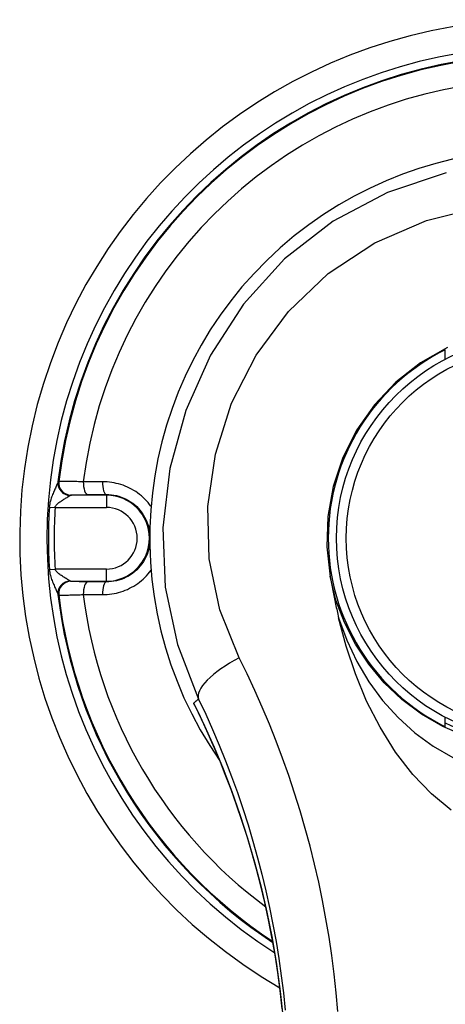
# Model space of a CAD drawing. Header units: inches. Extents: x 18 to 169, y 12 to 113.
# Tile 18 of 27: x 103.875 to 104.559, y 62.259 to 63.843. Entities that reach past the tile are written whole.
import ezdxf

# ---------------------------------------------------------------- set-up
doc = ezdxf.new("R2010")
doc.units = ezdxf.units.IN
doc.header["$MEASUREMENT"] = 0
doc.layers.add('Visible Edges(ANSI)', color=7, linetype='Continuous', lineweight=25)
doc.layers.add('Visible Tangent Edges(ANSI)', color=7, linetype='Continuous', lineweight=25)

msp = doc.modelspace()

# ---------------------------------------------------------------- linework, layer by layer
at = {"layer": 'Visible Edges(ANSI)'}
for p, q in [((104.5586, 63.2968), (104.5586, 63.3118)), ((104.5586, 62.7057), (104.5586, 62.7206))]:
    msp.add_line(p, q, dxfattribs=at)
at = {"layer": 'Visible Edges(ANSI)', "flags": 128}
for points in [[(104.5623, 63.3157), (104.5186, 63.2907), (104.4791, 63.2598), (104.4448, 63.2235), (104.4162, 63.1828), (104.394, 63.1387), (104.3785, 63.092), (104.3699, 63.0437), (104.3682, 62.995), (104.3735, 62.9468)], [(104.3735, 62.9468), (104.374, 62.944), (104.3745, 62.9413), (104.375, 62.9385), (104.3755, 62.9358), (104.3761, 62.933), (104.3766, 62.9303), (104.3771, 62.9275), (104.3777, 62.9248), (104.3782, 62.922), (104.3788, 62.9193), (104.3793, 62.9165), (104.3799, 62.9138), (104.3805, 62.911), (104.3811, 62.9083), (104.3816, 62.9056), (104.3822, 62.9028), (104.3828, 62.9001), (104.3834, 62.8973), (104.384, 62.8946), (104.3846, 62.8918), (104.3852, 62.8891), (104.3858, 62.8864), (104.3865, 62.8836), (104.3871, 62.8809)], [(104.5681, 62.5714), (104.5362, 62.5976), (104.5064, 62.6288), (104.4787, 62.6647), (104.4538, 62.7046), (104.4322, 62.7468), (104.414, 62.7906), (104.3991, 62.8352), (104.3871, 62.8809)], [(104.156, 62.7398), (104.1718, 62.7068), (104.187, 62.6728), (104.2015, 62.6377), (104.2154, 62.6016), (104.2285, 62.5645), (104.2408, 62.5265), (104.2521, 62.4875), (104.2625, 62.4476), (104.2719, 62.407), (104.2802, 62.3654), (104.2874, 62.323), (104.2934, 62.2798), (104.2982, 62.2359), (104.3016, 62.1914), (104.3038, 62.1464), (104.3045, 62.1011)]]:
    msp.add_lwpolyline(points, dxfattribs=at)
at = {"layer": 'Visible Edges(ANSI)'}
msp.add_circle((104.7086, 63.0087), 0.3248, dxfattribs=at)
for radius, start, end in [(0.834, 299.9141, 240.0859), (0.625, 325.0605, 214.9395), (0.3382, 116.3321, 243.6679), (0.3325, 243.1831, 296.8169)]:
    msp.add_arc((104.7086, 63.0087), radius, start, end, dxfattribs=at)
at = {"layer": 'Visible Tangent Edges(ANSI)'}
for p, q in [((103.9374, 63.1001), (103.9367, 63.1)), ((104.0138, 63.079), (104.0138, 63.078)), ((103.9562, 63.078), (103.9569, 63.0781)), ((104.0138, 63.078), (103.9562, 63.078)), ((104.0138, 63.078), (104.0138, 63.0583)), ((103.9221, 63.0589), (103.9315, 63.0583)), ((103.9315, 63.0583), (104.0138, 63.0583)), ((103.9221, 62.9586), (103.9315, 62.9592)), ((104.0138, 62.9592), (103.9315, 62.9592)), ((104.0138, 62.9395), (104.0138, 62.9592)), ((103.9569, 62.9393), (103.9562, 62.9395)), ((103.9562, 62.9395), (104.0138, 62.9395)), ((104.0138, 62.9385), (104.0138, 62.9395)), ((103.9367, 62.9175), (103.9374, 62.9173))]:
    msp.add_line(p, q, dxfattribs=at)
at = {"layer": 'Visible Tangent Edges(ANSI)', "flags": 128}
for points in [[(104.5599, 63.5965), (104.4657, 63.5649), (104.3782, 63.5185), (104.3003, 63.4579), (104.2344, 63.3854), (104.1813, 63.3034), (104.1415, 63.2143), (104.1157, 63.1208), (104.1044, 63.0252), (104.1084, 62.93), (104.1281, 62.8376), (104.162, 62.75)], [(104.2273, 62.8166), (104.1963, 62.8938), (104.1791, 62.9754), (104.1769, 63.0595), (104.1891, 63.1437), (104.2152, 63.2257), (104.2545, 63.3031), (104.3065, 63.3736), (104.3705, 63.4346), (104.4455, 63.484), (104.5285, 63.5199), (104.6169, 63.542)], [(103.9361, 63.0992), (103.9359, 63.0986), (103.9356, 63.0979), (103.9353, 63.097), (103.9348, 63.096), (103.9343, 63.0949), (103.9338, 63.0936), (103.9332, 63.0923), (103.9325, 63.0909), (103.9319, 63.0894), (103.9312, 63.0878), (103.9304, 63.0861), (103.9297, 63.0844), (103.9289, 63.0827), (103.9282, 63.0808), (103.9274, 63.0789), (103.9266, 63.077), (103.9259, 63.075), (103.9252, 63.0729), (103.9245, 63.0708), (103.9238, 63.0685), (103.9232, 63.0662), (103.9228, 63.0639), (103.9224, 63.0614), (103.9221, 63.0589)], [(103.9367, 63.1), (103.9367, 63.0999), (103.9367, 63.0999), (103.9366, 63.0999), (103.9366, 63.0999), (103.9366, 63.0999), (103.9366, 63.0999), (103.9365, 63.0999), (103.9365, 63.0998), (103.9365, 63.0998), (103.9365, 63.0998), (103.9364, 63.0998), (103.9364, 63.0997), (103.9364, 63.0997), (103.9364, 63.0997), (103.9363, 63.0996), (103.9363, 63.0996), (103.9363, 63.0996), (103.9363, 63.0995), (103.9362, 63.0995), (103.9362, 63.0994), (103.9362, 63.0994), (103.9362, 63.0993), (103.9361, 63.0993), (103.9361, 63.0992)], [(103.9768, 63.0994), (103.9741, 63.0995), (103.9715, 63.0996), (103.9689, 63.0996), (103.9664, 63.0997), (103.9639, 63.0998), (103.9616, 63.0998), (103.9593, 63.0999), (103.9571, 63.1), (103.9551, 63.1), (103.9531, 63.1), (103.9512, 63.1001), (103.9494, 63.1001), (103.9477, 63.1001), (103.9462, 63.1002), (103.9447, 63.1002), (103.9434, 63.1002), (103.9422, 63.1002), (103.9411, 63.1002), (103.9402, 63.1002), (103.9393, 63.1002), (103.9387, 63.1002), (103.9381, 63.1002), (103.9377, 63.1001), (103.9374, 63.1001)], [(104.0077, 63.0994), (104.0064, 63.0994), (104.0051, 63.0994), (104.0038, 63.0994), (104.0025, 63.0994), (104.0012, 63.0994), (103.9999, 63.0994), (103.9986, 63.0994), (103.9973, 63.0994), (103.996, 63.0994), (103.9947, 63.0994), (103.9934, 63.0994), (103.9921, 63.0994), (103.9908, 63.0994), (103.9896, 63.0994), (103.9883, 63.0994), (103.987, 63.0994), (103.9857, 63.0994), (103.9844, 63.0994), (103.9831, 63.0994), (103.9819, 63.0994), (103.9806, 63.0994), (103.9793, 63.0994), (103.978, 63.0994), (103.9768, 63.0994)], [(104.0855, 63.0602), (104.0832, 63.0632), (104.0808, 63.0662), (104.0783, 63.069), (104.0757, 63.0717), (104.0729, 63.0744), (104.0701, 63.0769), (104.0671, 63.0793), (104.0641, 63.0815), (104.061, 63.0837), (104.0578, 63.0857), (104.0545, 63.0876), (104.0511, 63.0893), (104.0476, 63.091), (104.0442, 63.0924), (104.0406, 63.0938), (104.0371, 63.0949), (104.0335, 63.096), (104.0298, 63.0969), (104.0262, 63.0977), (104.0225, 63.0983), (104.0188, 63.0988), (104.0151, 63.0992), (104.0114, 63.0994), (104.0077, 63.0994)], [(103.9569, 63.0781), (103.9571, 63.0782), (103.9574, 63.0782), (103.9578, 63.0782), (103.9582, 63.0783), (103.9588, 63.0783), (103.9595, 63.0783), (103.9602, 63.0784), (103.9611, 63.0784), (103.962, 63.0784), (103.963, 63.0785), (103.9641, 63.0785), (103.9652, 63.0785), (103.9665, 63.0786), (103.9678, 63.0786), (103.9692, 63.0786), (103.9706, 63.0786), (103.9722, 63.0787), (103.9737, 63.0787), (103.9754, 63.0787), (103.9771, 63.0787), (103.9788, 63.0787), (103.9806, 63.0788), (103.9824, 63.0788), (103.9843, 63.0788)], [(103.9843, 63.0788), (103.9855, 63.0788), (103.9867, 63.0788), (103.9879, 63.0788), (103.9892, 63.0788), (103.9904, 63.0788), (103.9916, 63.0788), (103.9928, 63.0788), (103.994, 63.0789), (103.9953, 63.0789), (103.9965, 63.0789), (103.9977, 63.0789), (103.9989, 63.0789), (104.0002, 63.0789), (104.0014, 63.0789), (104.0026, 63.0789), (104.0039, 63.0789), (104.0051, 63.0789), (104.0063, 63.0789), (104.0076, 63.0789), (104.0088, 63.0789), (104.0101, 63.079), (104.0113, 63.079), (104.0125, 63.079), (104.0138, 63.079)], [(104.0138, 63.079), (104.0178, 63.0789), (104.0219, 63.0786), (104.0259, 63.078), (104.0299, 63.0772), (104.0339, 63.0762), (104.0378, 63.0749), (104.0417, 63.0734), (104.0455, 63.0716), (104.0492, 63.0696), (104.0528, 63.0674), (104.0562, 63.065), (104.0595, 63.0623), (104.0626, 63.0595), (104.0655, 63.0564), (104.0683, 63.0532), (104.0709, 63.0498), (104.0732, 63.0463), (104.0754, 63.0426), (104.0774, 63.0388), (104.0791, 63.0349), (104.0806, 63.031), (104.0819, 63.0269), (104.0829, 63.0228), (104.0836, 63.0186)], [(103.9315, 63.0583), (103.9318, 63.0595), (103.9324, 63.0607), (103.9332, 63.0619), (103.9341, 63.063), (103.9352, 63.0641), (103.9365, 63.0651), (103.9377, 63.0661), (103.939, 63.0671), (103.9404, 63.068), (103.9417, 63.0689), (103.9431, 63.0698), (103.9444, 63.0706), (103.9457, 63.0715), (103.947, 63.0722), (103.9483, 63.073), (103.9495, 63.0737), (103.9506, 63.0744), (103.9516, 63.075), (103.9526, 63.0756), (103.9535, 63.0761), (103.9542, 63.0766), (103.9548, 63.077), (103.9553, 63.0773), (103.9556, 63.0776)], [(103.9556, 63.0776), (103.9556, 63.0776), (103.9557, 63.0777), (103.9557, 63.0777), (103.9557, 63.0777), (103.9557, 63.0777), (103.9558, 63.0778), (103.9558, 63.0778), (103.9558, 63.0778), (103.9558, 63.0778), (103.9559, 63.0778), (103.9559, 63.0778), (103.9559, 63.0779), (103.9559, 63.0779), (103.956, 63.0779), (103.956, 63.0779), (103.956, 63.0779), (103.956, 63.0779), (103.9561, 63.0779), (103.9561, 63.0779), (103.9561, 63.078), (103.9561, 63.078), (103.9562, 63.078), (103.9562, 63.078), (103.9562, 63.078)], [(104.0836, 62.9989), (104.0829, 62.9947), (104.0819, 62.9906), (104.0806, 62.9865), (104.0792, 62.9825), (104.0774, 62.9786), (104.0755, 62.9748), (104.0734, 62.9711), (104.071, 62.9675), (104.0684, 62.9642), (104.0657, 62.961), (104.0627, 62.9579), (104.0595, 62.9551), (104.0562, 62.9525), (104.0528, 62.9501), (104.0492, 62.9479), (104.0455, 62.9459), (104.0417, 62.9441), (104.0379, 62.9426), (104.034, 62.9413), (104.03, 62.9403), (104.0259, 62.9395), (104.0219, 62.9389), (104.0178, 62.9386), (104.0138, 62.9385)], [(103.9221, 62.9586), (103.9224, 62.9561), (103.9228, 62.9536), (103.9232, 62.9513), (103.9238, 62.9489), (103.9245, 62.9467), (103.9251, 62.9446), (103.9259, 62.9425), (103.9266, 62.9405), (103.9274, 62.9385), (103.9281, 62.9366), (103.9289, 62.9348), (103.9297, 62.933), (103.9304, 62.9313), (103.9312, 62.9297), (103.9319, 62.9281), (103.9325, 62.9266), (103.9332, 62.9252), (103.9338, 62.9238), (103.9343, 62.9226), (103.9348, 62.9215), (103.9353, 62.9205), (103.9356, 62.9196), (103.9359, 62.9188), (103.9361, 62.9183)], [(103.9556, 62.9399), (103.9553, 62.9401), (103.9548, 62.9405), (103.9542, 62.9409), (103.9534, 62.9414), (103.9526, 62.9419), (103.9516, 62.9425), (103.9506, 62.9431), (103.9494, 62.9438), (103.9483, 62.9445), (103.947, 62.9452), (103.9457, 62.946), (103.9444, 62.9468), (103.9431, 62.9477), (103.9417, 62.9485), (103.9403, 62.9494), (103.939, 62.9504), (103.9377, 62.9513), (103.9364, 62.9523), (103.9352, 62.9534), (103.9341, 62.9545), (103.9332, 62.9556), (103.9324, 62.9567), (103.9318, 62.958), (103.9315, 62.9592)], [(104.0077, 62.918), (104.0114, 62.9181), (104.0151, 62.9183), (104.0188, 62.9187), (104.0225, 62.9191), (104.0262, 62.9198), (104.0299, 62.9206), (104.0335, 62.9215), (104.0371, 62.9225), (104.0407, 62.9237), (104.0442, 62.9251), (104.0477, 62.9265), (104.0511, 62.9282), (104.0545, 62.9299), (104.0578, 62.9318), (104.061, 62.9338), (104.0642, 62.9359), (104.0672, 62.9382), (104.0702, 62.9406), (104.0731, 62.9431), (104.0758, 62.9457), (104.0785, 62.9484), (104.081, 62.9512), (104.0834, 62.9541), (104.0857, 62.9571)], [(103.9562, 62.9395), (103.9562, 62.9395), (103.9562, 62.9395), (103.9561, 62.9395), (103.9561, 62.9395), (103.9561, 62.9395), (103.9561, 62.9395), (103.956, 62.9395), (103.956, 62.9396), (103.956, 62.9396), (103.956, 62.9396), (103.9559, 62.9396), (103.9559, 62.9396), (103.9559, 62.9396), (103.9559, 62.9396), (103.9558, 62.9397), (103.9558, 62.9397), (103.9558, 62.9397), (103.9558, 62.9397), (103.9557, 62.9397), (103.9557, 62.9398), (103.9557, 62.9398), (103.9557, 62.9398), (103.9556, 62.9398), (103.9556, 62.9399)], [(103.9843, 62.9387), (103.9824, 62.9387), (103.9806, 62.9387), (103.9788, 62.9387), (103.9771, 62.9387), (103.9754, 62.9388), (103.9738, 62.9388), (103.9722, 62.9388), (103.9707, 62.9388), (103.9692, 62.9389), (103.9678, 62.9389), (103.9665, 62.9389), (103.9653, 62.9389), (103.9641, 62.939), (103.963, 62.939), (103.962, 62.939), (103.9611, 62.9391), (103.9602, 62.9391), (103.9595, 62.9391), (103.9588, 62.9392), (103.9582, 62.9392), (103.9578, 62.9392), (103.9574, 62.9393), (103.9571, 62.9393), (103.9569, 62.9393)], [(104.0138, 62.9385), (104.0125, 62.9385), (104.0113, 62.9385), (104.0101, 62.9385), (104.0088, 62.9385), (104.0076, 62.9385), (104.0063, 62.9385), (104.0051, 62.9385), (104.0039, 62.9386), (104.0026, 62.9386), (104.0014, 62.9386), (104.0002, 62.9386), (103.9989, 62.9386), (103.9977, 62.9386), (103.9965, 62.9386), (103.9953, 62.9386), (103.994, 62.9386), (103.9928, 62.9386), (103.9916, 62.9386), (103.9904, 62.9386), (103.9892, 62.9386), (103.9879, 62.9387), (103.9867, 62.9387), (103.9855, 62.9387), (103.9843, 62.9387)], [(104.5911, 62.6902), (104.5546, 62.706), (104.5204, 62.7259), (104.4889, 62.7494), (104.4606, 62.7763), (104.4355, 62.8061), (104.4141, 62.8385), (104.3964, 62.8731), (104.3828, 62.9093), (104.3735, 62.9477)], [(103.9361, 62.9183), (103.9361, 62.9182), (103.9362, 62.9182), (103.9362, 62.9181), (103.9362, 62.9181), (103.9362, 62.918), (103.9363, 62.918), (103.9363, 62.9179), (103.9363, 62.9179), (103.9363, 62.9178), (103.9364, 62.9178), (103.9364, 62.9178), (103.9364, 62.9177), (103.9364, 62.9177), (103.9365, 62.9177), (103.9365, 62.9176), (103.9365, 62.9176), (103.9365, 62.9176), (103.9366, 62.9176), (103.9366, 62.9176), (103.9366, 62.9176), (103.9366, 62.9175), (103.9367, 62.9175), (103.9367, 62.9175), (103.9367, 62.9175)], [(103.9374, 62.9173), (103.9377, 62.9173), (103.9381, 62.9173), (103.9386, 62.9173), (103.9393, 62.9173), (103.9402, 62.9173), (103.9411, 62.9173), (103.9422, 62.9173), (103.9434, 62.9173), (103.9447, 62.9173), (103.9462, 62.9173), (103.9477, 62.9173), (103.9494, 62.9174), (103.9512, 62.9174), (103.9531, 62.9174), (103.9551, 62.9175), (103.9572, 62.9175), (103.9593, 62.9176), (103.9616, 62.9176), (103.964, 62.9177), (103.9664, 62.9178), (103.9689, 62.9178), (103.9715, 62.9179), (103.9741, 62.918), (103.9768, 62.9181)], [(103.9768, 62.9181), (103.978, 62.9181), (103.9793, 62.9181), (103.9806, 62.9181), (103.9819, 62.9181), (103.9831, 62.9181), (103.9844, 62.918), (103.9857, 62.918), (103.987, 62.918), (103.9883, 62.918), (103.9896, 62.918), (103.9908, 62.918), (103.9921, 62.918), (103.9934, 62.918), (103.9947, 62.918), (103.996, 62.918), (103.9973, 62.918), (103.9986, 62.918), (103.9999, 62.918), (104.0012, 62.918), (104.0025, 62.918), (104.0038, 62.918), (104.0051, 62.918), (104.0064, 62.918), (104.0077, 62.918)], [(104.3871, 62.8809), (104.4003, 62.8448), (104.4166, 62.8104), (104.4358, 62.7779), (104.4579, 62.7478), (104.4826, 62.7202), (104.5098, 62.6956), (104.5393, 62.6741), (104.5707, 62.6561)], [(104.3859, 62.2477), (104.3832, 62.2777), (104.38, 62.3076), (104.3761, 62.3374), (104.3717, 62.3671), (104.3668, 62.3967), (104.3612, 62.4261), (104.3551, 62.4553), (104.3485, 62.4844), (104.3413, 62.5133), (104.3335, 62.542), (104.3252, 62.5705), (104.3164, 62.5988), (104.307, 62.6269), (104.2971, 62.6548), (104.2867, 62.6824), (104.2758, 62.7098), (104.2644, 62.737), (104.2525, 62.7638), (104.2401, 62.7904), (104.2273, 62.8166)], [(104.162, 62.75), (104.1617, 62.7497), (104.1614, 62.7495), (104.161, 62.7492), (104.1607, 62.7489), (104.1604, 62.7486), (104.1601, 62.7484), (104.1597, 62.7481), (104.1594, 62.7478), (104.1591, 62.7475), (104.1588, 62.7473), (104.1585, 62.747), (104.1581, 62.7467), (104.1578, 62.7464), (104.1575, 62.7462), (104.1572, 62.7459), (104.1568, 62.7456), (104.1565, 62.7453), (104.1562, 62.7451), (104.1559, 62.7448), (104.1555, 62.7445), (104.1552, 62.7442), (104.1549, 62.7439), (104.1546, 62.7437), (104.1543, 62.7434)], [(104.162, 62.75), (104.1735, 62.7256), (104.1845, 62.701), (104.1951, 62.676), (104.2053, 62.6508), (104.2151, 62.6254), (104.2244, 62.5997), (104.2332, 62.5738), (104.2416, 62.5477), (104.2494, 62.5214), (104.2568, 62.4949), (104.2638, 62.4683), (104.2702, 62.4415), (104.2761, 62.4145), (104.2816, 62.3874), (104.2865, 62.3601), (104.291, 62.3326), (104.2949, 62.3051), (104.2983, 62.2774), (104.3012, 62.2496)], [(104.156, 62.7398), (104.156, 62.7399), (104.1559, 62.7401), (104.1558, 62.7402), (104.1557, 62.7404), (104.1557, 62.7405), (104.1556, 62.7407), (104.1555, 62.7408), (104.1554, 62.741), (104.1554, 62.7411), (104.1553, 62.7413), (104.1552, 62.7414), (104.1551, 62.7416), (104.1551, 62.7417), (104.155, 62.7419), (104.1549, 62.742), (104.1548, 62.7422), (104.1548, 62.7423), (104.1547, 62.7425), (104.1546, 62.7426), (104.1546, 62.7428), (104.1545, 62.7429), (104.1544, 62.7431), (104.1543, 62.7432), (104.1543, 62.7434)], [(104.2966, 62.2516), (104.2933, 62.281), (104.2894, 62.31), (104.2849, 62.3388), (104.2799, 62.3671), (104.2744, 62.3951), (104.2684, 62.4227), (104.262, 62.4498), (104.2551, 62.4766), (104.2477, 62.5031), (104.24, 62.5291), (104.2318, 62.5547), (104.2232, 62.5799), (104.2143, 62.6046), (104.205, 62.6289), (104.1955, 62.6527), (104.1856, 62.6761), (104.1754, 62.699), (104.1649, 62.7214), (104.1543, 62.7434)]]:
    msp.add_lwpolyline(points, dxfattribs=at)
at = {"layer": 'Visible Tangent Edges(ANSI)'}
msp.add_circle((104.7086, 63.0087), 0.3091, dxfattribs=at)
for centre, radius, start, end in [((104.7086, 63.0087), 0.7902, 302.4711, 237.5289), ((104.7086, 63.0087), 0.7778, 96.6798, 173.3202), ((104.7086, 63.0087), 0.7766, 96.7579, 173.2421), ((104.7086, 63.0087), 0.7374, 97.0627, 172.9373), ((104.0138, 63.0087), 0.0692, 270, 90), ((104.7086, 63.0087), 0.788, 176.3514, 183.6486), ((104.7086, 63.0087), 0.7787, 176.3514, 183.6486), ((104.0138, 63.0087), 0.0496, 270, 90), ((104.7086, 63.0087), 0.7778, 186.6798, 236.6866), ((104.7086, 63.0087), 0.7766, 186.7579, 236.6051), ((104.7086, 63.0087), 0.7374, 187.0627, 233.497)]:
    msp.add_arc(centre, radius, start, end, dxfattribs=at)
for centre, major_axis, ratio, start_param, end_param in [((103.9556, 63.0969), (-0.0177, 0.0087), 0.976901, 0.346873, 2.017675), ((103.9562, 63.0977), (0.0044, -0.0192), 0.997018, 4.368236, 6.055061), ((103.9569, 63.0978), (0.0044, -0.0192), 0.997017, 4.367948, 6.055085), ((103.9843, 63.0985), (0.0001, -0.0197), 0.383204, 4.662134, 6.264289), ((104.0138, 63.0987), (0.0001, -0.0197), 0.308135, 4.67076, 6.264839), ((103.9556, 62.9205), (-0.0177, -0.0087), 0.976901, 4.26551, 5.936313), ((103.9562, 62.9198), (0.0044, 0.0192), 0.997018, 0.228124, 1.914949), ((103.9569, 62.9197), (0.0044, 0.0192), 0.997017, 0.2281, 1.915237), ((103.9843, 62.919), (0.0001, 0.0197), 0.383204, 0.018896, 1.621052), ((104.0138, 62.9188), (0.0001, 0.0197), 0.308135, 0.018346, 1.612425), ((104.251, 62.7921), (-0.0887, -0.0427), 0.330309, 4.821764, 6.264694)]:
    msp.add_ellipse(centre, major_axis=major_axis, ratio=ratio, start_param=start_param, end_param=end_param, dxfattribs=at)

doc.saveas('drawing.dxf')
